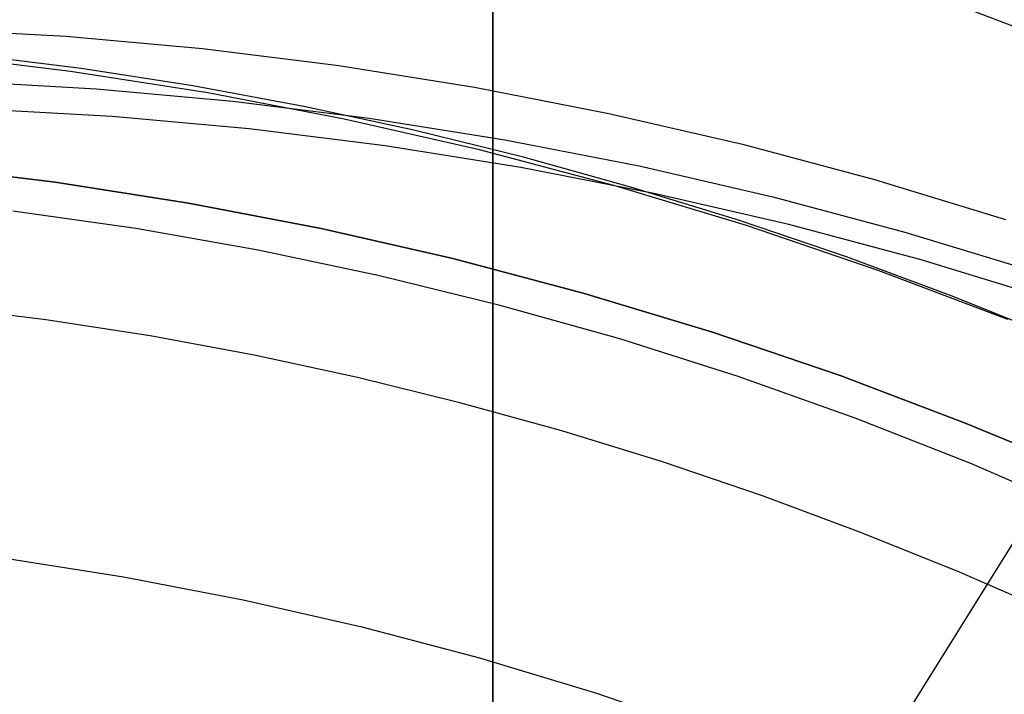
# Model space of a CAD drawing. Header units: millimetres. Extents: x 6049 to 7254, y -11340 to -10297.
# Tile 159 of 237: x 6658 to 6671, y -10635 to -10626. Entities that reach past the tile are written whole.
import ezdxf

# ---------------------------------------------------------------- set-up
doc = ezdxf.new("R2010")
doc.units = ezdxf.units.MM
doc.layers.add('luz', color=7, linetype='Continuous')

msp = doc.modelspace()

# ---------------------------------------------------------------- linework, layer by layer
at = {"color": 7, "true_color": 0xffffff}
for p, q in [((6664.66, -10636.596, 258.059), (6664.66, -10625.596, 258.059)), ((6664.66, -10625.596, 261.059), (6664.66, -10651.596, 261.059))]:
    msp.add_line(p, q, dxfattribs=at)
at = {"color": 8, "true_color": 0x7f7f7f}
for p, q in [((6672.886, -10626.914, 212.03), (6671.038, -10626.213, 212.03)), ((6657.139, -10626.451, 58.745), (6658.97, -10626.554, 58.977)), ((6658.97, -10626.554, 58.977), (6660.794, -10626.719, 59.22)), ((6660.794, -10626.719, 59.22), (6662.61, -10626.946, 59.475)), ((6659.035, -10627.024, 67.1), (6657.199, -10626.801, 67.1)), ((6659.035, -10627.024, 67.1), (6657.199, -10626.801, 67.1)), ((6659.035, -10627.024, 65.596), (6657.199, -10626.801, 65.596)), ((6659.177, -10626.986, 64.091), (6657.684, -10626.801, 64.091)), ((6659.177, -10626.986, 64.091), (6657.684, -10626.801, 64.091)), ((6660.863, -10627.311, 67.1), (6659.035, -10627.024, 67.1)), ((6660.863, -10627.311, 67.1), (6659.035, -10627.024, 67.1)), ((6660.863, -10627.311, 65.596), (6659.035, -10627.024, 65.596)), ((6660.662, -10627.217, 64.091), (6659.177, -10626.986, 64.091)), ((6660.662, -10627.217, 64.091), (6659.177, -10626.986, 64.091)), ((6662.61, -10626.946, 59.475), (6664.415, -10627.234, 59.741)), ((6657.544, -10627.151, 55.244), (6659.374, -10627.254, 55.476)), ((6659.374, -10627.254, 55.476), (6661.198, -10627.419, 55.719)), ((6662.14, -10627.491, 64.091), (6660.662, -10627.217, 64.091)), ((6662.14, -10627.491, 64.091), (6660.662, -10627.217, 64.091)), ((6664.415, -10627.234, 59.741), (6666.208, -10627.584, 60.018)), ((6662.679, -10627.66, 67.1), (6660.863, -10627.311, 67.1)), ((6662.679, -10627.66, 67.1), (6660.863, -10627.311, 67.1)), ((6662.679, -10627.66, 65.596), (6660.863, -10627.311, 65.596)), ((6661.198, -10627.419, 55.719), (6663.014, -10627.646, 55.974)), ((6659.588, -10627.625, 53.618), (6657.758, -10627.523, 53.386)), ((6663.608, -10627.808, 64.091), (6662.14, -10627.491, 64.091)), ((6663.608, -10627.808, 64.091), (6662.14, -10627.491, 64.091)), ((6661.412, -10627.79, 53.861), (6659.588, -10627.625, 53.618)), ((6664.483, -10628.071, 67.1), (6662.679, -10627.66, 67.1)), ((6664.483, -10628.071, 67.1), (6662.679, -10627.66, 67.1)), ((6664.483, -10628.071, 65.596), (6662.679, -10627.66, 65.596)), ((6663.014, -10627.646, 55.974), (6664.819, -10627.934, 56.24)), ((6666.208, -10627.584, 60.018), (6667.986, -10627.994, 60.306)), ((6663.228, -10628.017, 54.116), (6661.412, -10627.79, 53.861)), ((6665.067, -10628.167, 64.091), (6663.608, -10627.808, 64.091)), ((6665.067, -10628.167, 64.091), (6663.608, -10627.808, 64.091)), ((6664.819, -10627.934, 56.24), (6666.612, -10628.284, 56.517)), ((6665.034, -10628.305, 54.382), (6663.228, -10628.017, 54.116)), ((6666.271, -10628.545, 67.1), (6664.483, -10628.071, 67.1)), ((6666.271, -10628.545, 67.1), (6664.483, -10628.071, 67.1)), ((6666.271, -10628.545, 65.596), (6664.483, -10628.071, 65.596)), ((6667.986, -10627.994, 60.306), (6669.748, -10628.465, 60.603)), ((6666.514, -10628.569, 64.091), (6665.067, -10628.167, 64.091)), ((6666.514, -10628.569, 64.091), (6665.067, -10628.167, 64.091)), ((6657.045, -10628.284, 88.1), (6658.83, -10628.501, 88.1)), ((6658.83, -10628.501, 67.1), (6657.045, -10628.284, 67.1)), ((6657.045, -10628.284, 88.1), (6658.83, -10628.501, 88.1)), ((6658.83, -10628.501, 77.6), (6657.045, -10628.284, 77.6)), ((6658.83, -10628.501, 67.1), (6657.045, -10628.284, 67.1)), ((6666.827, -10628.655, 54.659), (6665.034, -10628.305, 54.382)), ((6666.612, -10628.284, 56.517), (6668.39, -10628.694, 56.804)), ((6669.748, -10628.465, 60.603), (6671.491, -10628.996, 60.91)), ((6658.83, -10628.501, 88.1), (6660.607, -10628.779, 88.1)), ((6660.607, -10628.779, 67.1), (6658.83, -10628.501, 67.1)), ((6658.83, -10628.501, 88.1), (6660.607, -10628.779, 88.1)), ((6660.607, -10628.779, 77.6), (6658.83, -10628.501, 77.6)), ((6660.607, -10628.779, 67.1), (6658.83, -10628.501, 67.1)), ((6668.041, -10629.08, 67.1), (6666.271, -10628.545, 67.1)), ((6668.041, -10629.08, 67.1), (6666.271, -10628.545, 67.1)), ((6668.041, -10629.08, 65.596), (6666.271, -10628.545, 65.596)), ((6667.949, -10629.012, 64.091), (6666.514, -10628.569, 64.091)), ((6667.949, -10629.012, 64.091), (6666.514, -10628.569, 64.091)), ((6668.605, -10629.065, 54.947), (6666.827, -10628.655, 54.659)), ((6668.39, -10628.694, 56.804), (6670.152, -10629.165, 57.102)), ((6660.607, -10628.779, 88.1), (6662.373, -10629.118, 88.1)), ((6662.373, -10629.118, 67.1), (6660.607, -10628.779, 67.1)), ((6660.607, -10628.779, 88.1), (6662.373, -10629.118, 88.1)), ((6662.373, -10629.118, 77.6), (6660.607, -10628.779, 77.6)), ((6662.373, -10629.118, 67.1), (6660.607, -10628.779, 67.1)), ((6659.902, -10629.119, 62.1), (6658.264, -10628.887, 62.1)), ((6659.902, -10629.119, 62.1), (6658.264, -10628.887, 62.1)), ((6661.532, -10629.407, 62.1), (6659.902, -10629.119, 62.1)), ((6661.532, -10629.407, 62.1), (6659.902, -10629.119, 62.1)), ((6662.373, -10629.118, 88.1), (6664.126, -10629.519, 88.1)), ((6664.126, -10629.519, 67.1), (6662.373, -10629.118, 67.1)), ((6662.373, -10629.118, 88.1), (6664.126, -10629.519, 88.1)), ((6664.126, -10629.519, 77.6), (6662.373, -10629.118, 77.6)), ((6664.126, -10629.519, 67.1), (6662.373, -10629.118, 67.1)), ((6669.371, -10629.495, 64.091), (6667.949, -10629.012, 64.091)), ((6669.371, -10629.495, 64.091), (6667.949, -10629.012, 64.091)), ((6669.793, -10629.676, 67.1), (6668.041, -10629.08, 67.1)), ((6669.793, -10629.676, 67.1), (6668.041, -10629.08, 67.1)), ((6669.793, -10629.676, 65.596), (6668.041, -10629.08, 65.596)), ((6670.367, -10629.536, 55.244), (6668.605, -10629.065, 54.947)), ((6670.152, -10629.165, 57.102), (6671.895, -10629.696, 57.409)), ((6663.151, -10629.748, 62.1), (6661.532, -10629.407, 62.1)), ((6663.151, -10629.748, 62.1), (6661.532, -10629.407, 62.1)), ((6664.126, -10629.519, 88.1), (6665.864, -10629.979, 88.1)), ((6665.864, -10629.979, 67.1), (6664.126, -10629.519, 67.1)), ((6664.126, -10629.519, 88.1), (6665.864, -10629.979, 88.1)), ((6665.864, -10629.979, 77.6), (6664.126, -10629.519, 77.6)), ((6665.864, -10629.979, 67.1), (6664.126, -10629.519, 67.1)), ((6670.779, -10630.018, 64.091), (6669.371, -10629.495, 64.091)), ((6670.779, -10630.018, 64.091), (6669.371, -10629.495, 64.091)), ((6672.109, -10630.067, 55.551), (6670.367, -10629.536, 55.244)), ((6664.758, -10630.143, 62.1), (6663.151, -10629.748, 62.1)), ((6664.758, -10630.143, 62.1), (6663.151, -10629.748, 62.1)), ((6671.522, -10630.332, 67.1), (6669.793, -10629.676, 67.1)), ((6671.522, -10630.332, 67.1), (6669.793, -10629.676, 67.1)), ((6671.522, -10630.332, 65.596), (6669.793, -10629.676, 65.596)), ((6665.864, -10629.979, 88.1), (6667.586, -10630.499, 88.1)), ((6667.586, -10630.499, 67.1), (6665.864, -10629.979, 67.1)), ((6665.864, -10629.979, 88.1), (6667.586, -10630.499, 88.1)), ((6667.586, -10630.499, 77.6), (6665.864, -10629.979, 77.6)), ((6667.586, -10630.499, 67.1), (6665.864, -10629.979, 67.1)), ((6672.171, -10630.58, 64.091), (6670.779, -10630.018, 64.091)), ((6672.171, -10630.58, 64.091), (6670.779, -10630.018, 64.091)), ((6658.703, -10630.334, 103.064), (6657.304, -10630.16, 103.064)), ((6658.703, -10630.334, 103.064), (6657.304, -10630.16, 103.064)), ((6666.351, -10630.591, 62.1), (6664.758, -10630.143, 62.1)), ((6666.351, -10630.591, 62.1), (6664.758, -10630.143, 62.1)), ((6660.095, -10630.55, 103.064), (6658.703, -10630.334, 103.064)), ((6660.095, -10630.55, 103.064), (6658.703, -10630.334, 103.064)), ((6661.479, -10630.806, 103.064), (6660.095, -10630.55, 103.064)), ((6661.479, -10630.806, 103.064), (6660.095, -10630.55, 103.064)), ((6667.586, -10630.499, 88.1), (6669.288, -10631.078, 88.1)), ((6669.288, -10631.078, 67.1), (6667.586, -10630.499, 67.1)), ((6667.586, -10630.499, 88.1), (6669.288, -10631.078, 88.1)), ((6669.288, -10631.078, 77.6), (6667.586, -10630.499, 77.6)), ((6669.288, -10631.078, 67.1), (6667.586, -10630.499, 67.1)), ((6667.929, -10631.093, 62.1), (6666.351, -10630.591, 62.1)), ((6667.929, -10631.093, 62.1), (6666.351, -10630.591, 62.1)), ((6662.855, -10631.104, 103.064), (6661.479, -10630.806, 103.064)), ((6662.855, -10631.104, 103.064), (6661.479, -10630.806, 103.064)), ((6669.488, -10631.646, 62.1), (6667.929, -10631.093, 62.1)), ((6669.488, -10631.646, 62.1), (6667.929, -10631.093, 62.1)), ((6669.288, -10631.078, 88.1), (6670.969, -10631.716, 88.1)), ((6670.969, -10631.716, 67.1), (6669.288, -10631.078, 67.1)), ((6669.288, -10631.078, 88.1), (6670.969, -10631.716, 88.1)), ((6670.969, -10631.716, 77.6), (6669.288, -10631.078, 77.6)), ((6670.969, -10631.716, 67.1), (6669.288, -10631.078, 67.1)), ((6664.222, -10631.441, 103.064), (6662.855, -10631.104, 103.064)), ((6664.222, -10631.441, 103.064), (6662.855, -10631.104, 103.064)), ((6665.578, -10631.817, 103.064), (6664.222, -10631.441, 103.064)), ((6665.578, -10631.817, 103.064), (6664.222, -10631.441, 103.064)), ((6671.028, -10632.252, 62.1), (6669.488, -10631.646, 62.1)), ((6671.028, -10632.252, 62.1), (6669.488, -10631.646, 62.1)), ((6670.969, -10631.716, 88.1), (6672.628, -10632.411, 88.1)), ((6672.628, -10632.411, 67.1), (6670.969, -10631.716, 67.1)), ((6670.969, -10631.716, 88.1), (6672.628, -10632.411, 88.1)), ((6672.628, -10632.411, 77.6), (6670.969, -10631.716, 77.6)), ((6672.628, -10632.411, 67.1), (6670.969, -10631.716, 67.1)), ((6666.922, -10632.231, 103.064), (6665.578, -10631.817, 103.064)), ((6666.922, -10632.231, 103.064), (6665.578, -10631.817, 103.064)), ((6668.254, -10632.684, 103.064), (6666.922, -10632.231, 103.064)), ((6668.254, -10632.684, 103.064), (6666.922, -10632.231, 103.064)), ((6672.548, -10632.908, 62.1), (6671.028, -10632.252, 62.1)), ((6672.548, -10632.908, 62.1), (6671.028, -10632.252, 62.1)), ((6669.574, -10633.174, 103.064), (6668.254, -10632.684, 103.064)), ((6669.574, -10633.174, 103.064), (6668.254, -10632.684, 103.064)), ((6670.879, -10633.701, 103.064), (6669.574, -10633.174, 103.064)), ((6670.879, -10633.701, 103.064), (6669.574, -10633.174, 103.064)), ((6658.134, -10633.509, 62.1), (6659.738, -10633.761, 62.1)), ((6658.134, -10633.509, 62.1), (6659.738, -10633.761, 62.1)), ((6672.169, -10634.265, 103.064), (6670.879, -10633.701, 103.064)), ((6672.169, -10634.265, 103.064), (6670.879, -10633.701, 103.064)), ((6659.738, -10633.761, 62.1), (6661.333, -10634.067, 62.1)), ((6659.738, -10633.761, 62.1), (6661.333, -10634.067, 62.1)), ((6661.333, -10634.067, 62.1), (6662.916, -10634.428, 62.1)), ((6661.333, -10634.067, 62.1), (6662.916, -10634.428, 62.1)), ((6662.916, -10634.428, 62.1), (6664.485, -10634.844, 62.1)), ((6662.916, -10634.428, 62.1), (6664.485, -10634.844, 62.1)), ((6664.485, -10634.844, 62.1), (6666.04, -10635.314, 62.1)), ((6664.485, -10634.844, 62.1), (6666.04, -10635.314, 62.1)), ((6666.04, -10635.314, 62.1), (6667.577, -10635.837, 62.1)), ((6666.04, -10635.314, 62.1), (6667.577, -10635.837, 62.1))]:
    msp.add_line(p, q, dxfattribs=at)
at = {"layer": 'luz', "color": 254, "true_color": 0xcad1ee}
for p, q in [((6725.006, -10547.82, -34.05), (6564.935, -10804.013, -34.05)), ((6725.006, -10547.82, -32.55), (6564.935, -10804.013, -32.55))]:
    msp.add_line(p, q, dxfattribs=at)

doc.saveas('drawing.dxf')
